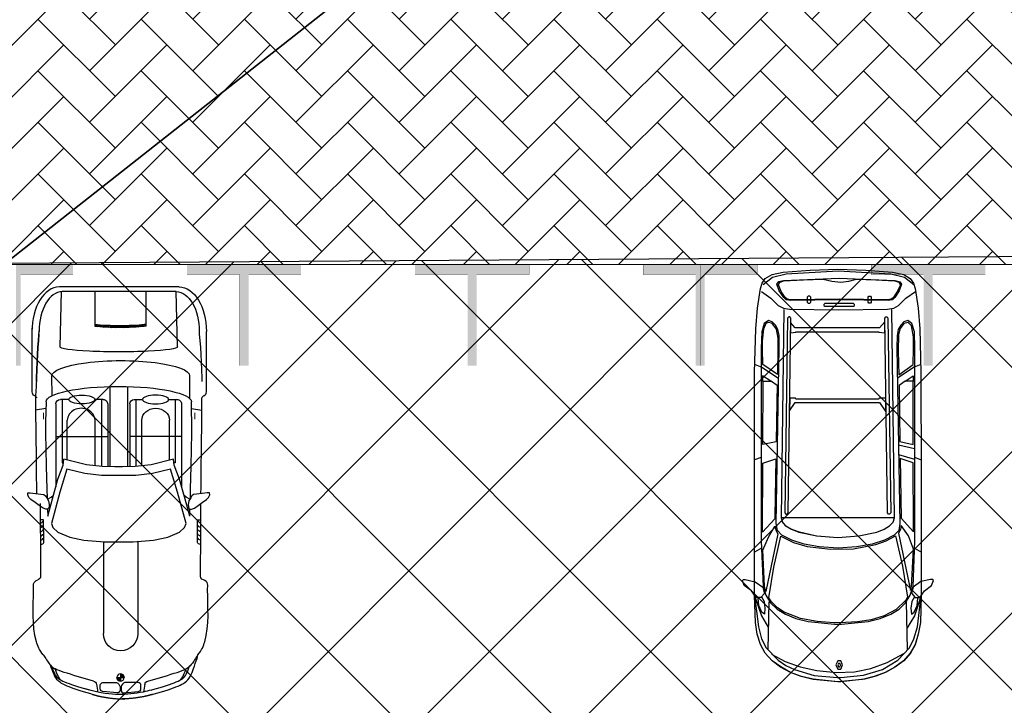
# Model space of a CAD drawing. Header units: millimetres. Extents: x 747415 to 1601423, y -236173 to 551995.
# Tile 170 of 256: x 952980 to 963774, y 109012 to 116525. Entities that reach past the tile are written whole.
import ezdxf

# ---------------------------------------------------------------- set-up
doc = ezdxf.new("R2010")
doc.units = ezdxf.units.MM
doc.header["$LTSCALE"] = 100
doc.header["$MEASUREMENT"] = 0
doc.linetypes.add('BORDERX2', pattern=[88.9, 25.4, -12.7, 25.4, -12.7, 0, -12.7])
doc.linetypes.add('DASHED2', pattern=[9.525, 6.35, -3.175])
doc.layers.get('0').update_dxf_attribs({"linetype": 'CONTINUOUS', "lineweight": 0})
for name, color, linetype in [('T--A9041_VERHARDING_Parkeren', 9, 'CONTINUOUS'), ('T--L9000_PERCELEN', 4, 'BORDERX2'), ('T--L9041_VERHARDING_Wegen', 7, 'CONTINUOUS'), ('T--L9082_INRICHTING_SPECIFIEK_Auto', 8, 'CONTINUOUS')]:
    doc.layers.add(name, color=color, linetype=linetype)
for name, color, linetype, lineweight in [('T--A9041_VERHARDING_Wegen', 21, 'CONTINUOUS', 0), ('T--A9042_BEPLANTING', 90, 'CONTINUOUS', 0), ('T--L9067_BEHEERVOORZIENING_Belijning', 7, 'DASHED2', 0)]:
    doc.layers.add(name, color=color, linetype=linetype, lineweight=lineweight)
doc.layers.add('T--A9072_BELIJNING', color=7, linetype='CONTINUOUS', lineweight=0, true_color=0xffffff)

# ---------------------------------------------------------------- blocks, each defined once
blk = doc.blocks.new('FMEBLOCK14')
at = {"layer": 'T--L9000_PERCELEN', "flags": 128}
blk.add_lwpolyline([(-225.21163, -16.211487), (-267.70367, 7.136513), (-293.72449, 21.688388), (-292.13565, 29.380488), (-285.57766, 59.419588), (-283.65969, 69.020413), (-255.96056, 63.226638), (-230.6095, 57.732513), (-199.02659, 51.034588), (-163.01457, 43.309663), (-131.60761, 36.711513), (-118.74463, 33.902538), (-87.98765, 27.404488), (-61.78559, 21.836588), (-22.32058, 13.407388), (22.67731, 3.714588), (53.78435, 0.979388), (75.95842, -1.027487), (105.64245, -0.679412), (144.22541, -0.287462), (165.78239, -0.069387), (173.19046, 1.584538), (173.94831, 0.621563), (179.51753, -2.131512), (200.49836, -6.067587), (226.70042, -10.760587), (270.89032, -18.926537), (277.09135, -23.087512), (280.6414, -27.299512), (293.72449, -43.052587), (292.93743, -43.487437), (290.59741, -40.205587), (288.28752, -38.226337), (286.8744, -37.162612), (284.90353, -36.556487), (283.28134, -36.418362), (280.69453, -36.678362), (265.80134, -41.493562), (262.30051, -42.649587), (241.79532, -48.631537), (215.77841, -54.765587), (191.15438, -59.754337), (168.97042, -69.020412), (136.00245, -66.667412), (124.28832, -65.046637), (119.85645, -64.433362), (114.68536, -63.717387), (89.34649, -63.796362), (64.07248, -62.654637), (38.45531, -60.162537), (13.07941, -56.728587), (-13.7885, -51.816537), (-181.51669, -15.661587), (-187.37548, -16.648612), (-215.84948, -21.976337), (-223.10552, -6.819637), (-228.38264, -9.095612)], close=True, dxfattribs=at)
blk = doc.blocks.new('FMEBLOCK18')
at = {"layer": 'T--L9000_PERCELEN', "flags": 128}
blk.add_lwpolyline([(-100.08243, -15.21845), (-93.90854, -13.84045), (-85.78747, -12.0965), (-46.67758, -3.2565), (-16.7555, 6.358625), (4.22464, 14.320475), (14.32256, 18.67255), (27.24051, 24.595675), (46.0046, 33.9794), (62.78655, 43.47265), (63.78751, 44.1025), (100.08243, 0.943475), (97.4165, -0.71435), (90.7465, -4.485325), (80.48252, -10.258625), (68.79346, -16.567525), (51.09956, -25.844325), (33.78355, -33.17535), (7.36851, -44.1025), (3.81846, -39.8905), (-2.38257, -35.729525), (-46.57247, -27.563575), (-72.77453, -22.870575), (-93.75536, -18.9345), (-99.32458, -16.181425)], close=True, dxfattribs=at)
blk = doc.blocks.new('*X133')
at = {"color": 0}
for p, q in [((61398, 31771), (61404, 31776)), ((61387, 31654), (61408, 31674)), ((61389, 31672), (61409, 31693)), ((61390, 31691), (61411, 31712)), ((61391, 31711), (61412, 31732)), ((61393, 31730), (61415, 31752)), ((61395, 31750), (61418, 31772)), ((61384, 31562), (61404, 31581)), ((61384, 31544), (61403, 31563)), ((61385, 31598), (61405, 31618)), ((61385, 31580), (61404, 31600)), ((61386, 31617), (61406, 31636)), ((61387, 31635), (61407, 31655)), ((61383, 31526), (61403, 31545)), ((61383, 31508), (61402, 31527)), ((61383, 31490), (61402, 31509)), ((61383, 31473), (61402, 31492)), ((61383, 31455), (61402, 31474)), ((61383, 31437), (61402, 31456)), ((61384, 31420), (61402, 31439)), ((61384, 31403), (61403, 31421)), ((61384, 31385), (61403, 31404)), ((61385, 31368), (61403, 31387)), ((61385, 31351), (61404, 31369)), ((61386, 31334), (61404, 31352)), ((61387, 31317), (61405, 31335)), ((61388, 31300), (61406, 31319)), ((61389, 31284), (61407, 31302)), ((61390, 31267), (61408, 31285)), ((61391, 31251), (61409, 31269)), ((61393, 31235), (61410, 31252)), ((61395, 31219), (61412, 31236)), ((61402, 31209), (61413, 31220))]:
    blk.add_line(p, q, dxfattribs=at)
blk = doc.blocks.new('*X134')
at = {"color": 0}
for p, q in [((58020.1, 31490.3), (58022.3, 31492.6)), ((58023.2, 31478), (58037.7, 31492.6)), ((58029.3, 31468.8), (58053.1, 31492.6)), ((58037.9, 31462), (58055.1, 31479.2)), ((58049.3, 31458), (58055.1, 31463.8)), ((58055.1, 31525.3), (58057.3, 31527.5)), ((58055.1, 31509.9), (58069.6, 31524.4)), ((58055.1, 31494.5), (58078.8, 31518.3)), ((58068.5, 31492.6), (58085.6, 31509.7)), ((58083.8, 31492.6), (58089.6, 31498.3))]:
    blk.add_line(p, q, dxfattribs=at)
blk = doc.blocks.new('auto108')
for p, q in [((3471, 2084), (4114, 2084)), ((1429, 2018), (1446, 2019)), ((1452, 2019), (1494, 2019)), ((1494, 2019), (1850, 2021)), ((1804, 1986), (1884, 1987)), ((1850, 2021), (1954, 2022)), ((1884, 1987), (1988, 1988)), ((1954, 2022), (2062, 2023)), ((1988, 1988), (2052, 1988)), ((2052, 1988), (2052, 2023)), ((2062, 2023), (2173, 2023)), ((2173, 2023), (2230, 2024)), ((2338, 2024), (2408, 2025)), ((2408, 2025), (2532, 2026)), ((2532, 2026), (2659, 2027)), ((2659, 2027), (2791, 2029)), ((2791, 2029), (2924, 2030)), ((2924, 2030), (3058, 2032)), ((3058, 2032), (3189, 2034)), ((3189, 2034), (3316, 2035)), ((3316, 2035), (3389, 2035)), ((3567, 2037), (3607, 2036)), ((3607, 2036), (3696, 2034)), ((3696, 2034), (3781, 2030)), ((3781, 2030), (3862, 2025)), ((3862, 2025), (3941, 2021)), ((3941, 2021), (4015, 2015)), ((4015, 2015), (4085, 2009)), ((4085, 2009), (4114, 2007)), ((321, 1832), (332, 1843)), ((332, 1843), (345, 1854)), ((345, 1854), (361, 1863)), ((361, 1863), (378, 1872)), ((378, 1872), (396, 1881)), ((396, 1881), (417, 1889)), ((400, 1818), (409, 1841)), ((409, 1841), (417, 1862)), ((417, 1889), (447, 1900)), ((2287, 1908), (2393, 1911)), ((2393, 1911), (2636, 1918)), ((2636, 1918), (2833, 1922)), ((2833, 1922), (2993, 1924)), ((2993, 1924), (3125, 1924)), ((3125, 1924), (3240, 1922)), ((3240, 1922), (3345, 1919)), ((3628, 1900), (3383, 1898)), ((257, 1707), (267, 1732)), ((267, 1732), (276, 1754)), ((276, 1754), (284, 1774)), ((284, 1774), (293, 1792)), ((293, 1792), (301, 1807)), ((301, 1807), (310, 1820)), ((310, 1820), (321, 1832)), ((359, 1694), (370, 1729)), ((370, 1729), (380, 1762)), ((380, 1762), (390, 1791)), ((390, 1791), (400, 1818)), ((3321, 1811), (2412, 1811)), ((3370, 1742), (2675, 1742)), ((2675, 1742), (2675, 1729)), ((2965, 1811), (2965, 1243)), ((3370, 1670), (3370, 1762)), ((4554, 1752), (4554, 504)), ((4603, 1784), (4603, 472)), ((226, 1614), (237, 1647)), ((237, 1647), (247, 1678)), ((247, 1678), (257, 1707)), ((284, 1442), (347, 1656)), ((347, 1656), (359, 1694)), ((2705, 1679), (3142, 1679)), ((191, 1498), (203, 1538)), ((203, 1538), (214, 1577)), ((214, 1577), (226, 1614)), ((186, 1479), (191, 1498)), ((4175, 1423), (4194, 1423)), ((4194, 1423), (4554, 1423)), ((1814, 1332), (805, 1332)), ((3370, 1312), (2638, 1312)), ((2645, 1375), (3142, 1375)), ((3370, 1293), (3370, 1384)), ((3512, 1219), (2635, 1219)), ((3321, 1243), (2636, 1243)), ((324, 1143), (284, 1143)), ((324, 1143), (324, 1183)), ((364, 1143), (324, 1143)), ((324, 1104), (324, 1143)), ((3512, 1026), (2635, 1026)), ((3321, 1002), (2636, 1002)), ((2965, 434), (2965, 1002)), ((1810, 955), (805, 955)), ((3370, 933), (2638, 933)), ((3370, 952), (3370, 861)), ((4171, 864), (4190, 864)), ((4190, 864), (4554, 864)), ((139, 837), (144, 818)), ((144, 818), (156, 778)), ((156, 778), (167, 738)), ((191, 786), (187, 802)), ((203, 746), (191, 786)), ((284, 845), (347, 631)), ((2645, 863), (3142, 863)), ((167, 738), (179, 701)), ((179, 701), (190, 667)), ((190, 667), (201, 635)), ((214, 707), (203, 746)), ((226, 671), (214, 707)), ((237, 637), (226, 671)), ((201, 635), (211, 606)), ((211, 606), (221, 580)), ((221, 580), (230, 556)), ((230, 556), (239, 535)), ((247, 606), (237, 637)), ((257, 578), (247, 606)), ((267, 553), (257, 578)), ((276, 530), (267, 553)), ((347, 631), (359, 593)), ((359, 593), (370, 557)), ((370, 557), (380, 525)), ((2705, 559), (3142, 559)), ((3370, 575), (3370, 483)), ((239, 535), (249, 515)), ((249, 515), (259, 497)), ((259, 497), (271, 480)), ((271, 480), (285, 463)), ((284, 510), (276, 530)), ((293, 493), (284, 510)), ((285, 463), (300, 449)), ((301, 477), (293, 493)), ((300, 449), (317, 436)), ((310, 464), (301, 477)), ((321, 452), (310, 464)), ((317, 436), (336, 424)), ((332, 441), (321, 452)), ((345, 431), (332, 441)), ((380, 525), (390, 495)), ((380, 525), (390, 495)), ((390, 495), (400, 469)), ((390, 495), (400, 469)), ((400, 469), (409, 445)), ((400, 469), (409, 445)), ((409, 445), (417, 425)), ((409, 445), (417, 425)), ((3321, 434), (2412, 434)), ((2675, 503), (2675, 516)), ((3370, 503), (2675, 503)), ((336, 424), (356, 414)), ((361, 421), (345, 431)), ((356, 414), (377, 404)), ((361, 424), (378, 415)), ((378, 412), (361, 421)), ((377, 404), (399, 395)), ((378, 415), (396, 406)), ((396, 404), (378, 412)), ((396, 406), (417, 397)), ((396, 404), (416, 395)), ((417, 395), (396, 404)), ((399, 395), (423, 386)), ((417, 425), (424, 408)), ((417, 397), (447, 387)), ((440, 387), (417, 395)), ((423, 386), (449, 377)), ((424, 408), (430, 395)), ((429, 393), (431, 390)), ((430, 395), (432, 392)), ((464, 379), (440, 387)), ((449, 377), (460, 374)), ((2393, 334), (2287, 337)), ((2636, 327), (2393, 334)), ((2833, 323), (2636, 327)), ((3345, 326), (3240, 323)), ((3628, 386), (3410, 388)), ((1494, 265), (1423, 266)), ((1850, 264), (1494, 265)), ((1804, 301), (1884, 300)), ((1954, 263), (1850, 264)), ((1884, 300), (1988, 299)), ((2062, 262), (1954, 263)), ((1988, 299), (2052, 298)), ((2052, 298), (2052, 264)), ((2173, 261), (2062, 262)), ((2230, 261), (2173, 261)), ((2408, 220), (2338, 221)), ((2532, 219), (2408, 220)), ((2659, 218), (2532, 219)), ((2791, 216), (2659, 218)), ((2924, 215), (2791, 216)), ((2993, 321), (2833, 323)), ((3125, 321), (2993, 321)), ((3240, 323), (3125, 321)), ((3514, 218), (3411, 211)), ((3607, 221), (3514, 218)), ((3567, 220), (3607, 221)), ((3696, 224), (3607, 221)), ((3607, 221), (3696, 224)), ((3781, 227), (3696, 224)), ((3696, 224), (3781, 227)), ((3862, 232), (3781, 227)), ((3781, 227), (3862, 232)), ((3862, 232), (3941, 237)), ((3941, 236), (3862, 232)), ((4015, 242), (3941, 236)), ((3941, 237), (4015, 242)), ((4015, 242), (4121, 251)), ((4085, 248), (4015, 242)), ((3058, 213), (2924, 215)), ((3189, 211), (3058, 213)), ((3316, 210), (3189, 211)), ((3343, 210), (3316, 210)), ((3411, 211), (3343, 210)), ((3471, 173), (4150, 173))]:
    blk.add_line(p, q)
for points in [[(2175, 1892), (2168, 1904), (2169, 1921), (2181, 1952), (2209, 1995), (2240, 2038), (2273, 2084), (2298, 2108), (2326, 2120), (2346, 2118), (2348, 2092), (2339, 2036), (2331, 1976), (2329, 1943), (2316, 1925), (2294, 1912), (2261, 1893), (2221, 1885), (2195, 1886)], [(1810, 1123), (1810, 1280), (1830, 1504), (1862, 1660), (1915, 1788), (1968, 1843), (2011, 1861), (2355, 1768), (2606, 1690), (2559, 1494), (2538, 1311), (2536, 1165), (2536, 1123), (2536, 1080), (2538, 934), (2559, 751), (2606, 555), (2355, 477), (2011, 384), (1968, 402), (1915, 457), (1862, 585), (1830, 741), (1810, 965)], [(2175, 353), (2168, 341), (2169, 324), (2181, 293), (2209, 250), (2240, 207), (2273, 161), (2298, 137), (2326, 125), (2346, 127), (2348, 153), (2339, 209), (2331, 269), (2329, 302), (2316, 320), (2294, 333), (2261, 352), (2221, 360), (2195, 359)]]:
    blk.add_lwpolyline(points, close=True)
for points in [[(3412, 2055, -0.003452), (3412, 2055)], [(3412, 202, 0.003452), (3412, 202)]]:
    blk.add_lwpolyline(points, format="xyb")
for points in [[(139, 1492), (144, 1512), (156, 1552), (167, 1592), (179, 1629), (190, 1663), (201, 1695), (211, 1723), (221, 1750), (230, 1773), (239, 1795), (249, 1814), (259, 1833), (271, 1850), (285, 1866), (300, 1881), (317, 1894), (336, 1906), (356, 1916), (377, 1926), (399, 1935), (423, 1944), (449, 1953), (476, 1961), (505, 1970), (533, 1981), (571, 1990)], [(3272, 1921), (3255, 2034)], [(296, 1798), (303, 1804), (316, 1814), (331, 1824), (348, 1833), (367, 1841), (388, 1850), (410, 1858), (416, 1860)], [(2092, 1901), (2168, 1903)], [(2093, 1901), (2185, 1875), (2496, 1788), (2651, 1732), (2716, 1723)], [(2277, 1902), (2299, 1863), (2322, 1836)], [(3946, 1767), (4554, 1752)], [(2716, 1723), (2656, 1477), (2637, 1304), (2634, 1164), (2634, 1123), (2634, 1081), (2637, 941), (2656, 768), (2716, 522)], [(296, 489), (303, 482), (316, 472), (331, 463), (348, 454), (367, 445), (388, 437), (410, 428), (416, 427)], [(2093, 344), (2185, 370), (2496, 457), (2651, 513), (2716, 522)], [(4554, 493), (3946, 478)], [(2168, 342), (2092, 344)], [(2277, 343), (2299, 382), (2322, 409)], [(3272, 324), (3255, 211)]]:
    blk.add_lwpolyline(points)
for points in [[(155, 1179), (171, 1337, -0.414214), (200, 1366), (238, 1366, -0.414214), (268, 1337), (268, 1188, -0.291039), (222, 1150), (184, 1150, -0.414214)], [(155, 1107), (171, 950, 0.414214), (200, 920), (238, 920, 0.414214), (268, 950), (268, 1099, 0.291039), (222, 1137), (184, 1137, 0.414214)]]:
    blk.add_lwpolyline(points, format="xyb", close=True)
blk.add_circle((324, 1143), 39.7)
for centre, radius, start, end in [((1440, 2064), 47.1, 195.2914, 284.3416), ((3321, 1762), 49.3, 360, 90), ((237, 1456), 49.3, 283.7947, 343.5607), ((805, 1143), 189, 90, 270), ((3321, 1293), 49.3, 270, 360), ((324, 1143), 39.7, 180, 270), ((324, 1143), 39.7, 0, 90), ((3321, 952), 49.3, 0, 90), ((237, 831), 49.3, 16.4393, 76.2053), ((3321, 483), 49.3, 270, 0), ((1440, 222), 47.1, 111.0771, 164.7086)]:
    blk.add_arc(centre, radius, start, end)
for centre, major_axis, ratio, start_param, end_param in [((4114, 1784), (489, 0), 0.61456, 0, 1.570796), ((1804, 2020), (0, -34.3), 0.624902, -1.56257, 0), ((1849, 2028), (0, -34.3), 0.624902, -1.340746, 0), ((1896, 2028), (0, -34.3), 0.624902, -1.357157, 0), ((1943, 2029), (0, -34.3), 0.624902, -1.355316, 0), ((1990, 2029), (0, -34.3), 0.624902, -1.354332, 0), ((2038, 2030), (0, -34.3), 0.624902, -1.349543, 0), ((4114, 1752), (439, 0), 0.579085, 0, 1.570796), ((3345, 1123), (0, 797), 0.211204, 3.141593, 6.283185), ((3628, 1144), (1, 756), 0.222398, -3.141593, 0), ((3948, 1123), (0, -645), 0.087484, -3.141593, 0), ((3142, 1527), (0, 152), 0.864333, 3.141593, 6.283185), ((4187, 1133), (0, -323), 0.087484, -2.68647, -0.584659), ((4206, 1133), (0, -323), 0.087484, -2.68647, -0.584659)]:
    blk.add_ellipse(centre, major_axis=major_axis, ratio=ratio, start_param=start_param, end_param=end_param)
blk.add_ellipse((3370, 1527), major_axis=(0, 143), ratio=0.338725)
at = {"extrusion": (0, 0, -1)}
for centre, major_axis, ratio, start_param, end_param in [((3142, 711), (0, -152), 0.864333, -3.141593, 0), ((4114, 504), (439, 0), 0.579085, 0, 1.570796), ((4114, 472), (489, 0), 0.61456, 0, 1.570796), ((1804, 266), (0, 34.3), 0.624902, -1.56257, 0), ((1849, 258), (0, 34.3), 0.624902, -1.340746, 0), ((1896, 258), (0, 34.3), 0.624902, -1.357157, 0), ((1943, 258), (0, 34.3), 0.624902, -1.355316, 0), ((1990, 257), (0, 34.3), 0.624902, -1.354332, 0), ((2038, 257), (0, 34.3), 0.624902, -1.349543, 0)]:
    blk.add_ellipse(centre, major_axis=major_axis, ratio=ratio, start_param=start_param, end_param=end_param, dxfattribs=at)
blk.add_ellipse((3370, 718), major_axis=(0, -143), ratio=0.338725, dxfattribs=at)
for points, knots in [([(571, 1990), (626, 2035), (853, 2125), (1099, 2097), (1285, 2097)], [72.513385, 72.513385, 72.513385, 72.513385, 210.766252, 779.411217, 779.411217, 779.411217, 779.411217]), ([(1285, 2097), (1307, 2097), (1358, 2107), (1385, 2075), (1395, 2052)], [0, 0, 0, 0, 64.592582, 138.656509, 138.656509, 138.656509, 138.656509]), ([(164, 1390), (146, 1302), (129, 1121), (146, 941), (201, 754)], [93.721229, 93.721229, 93.721229, 93.721229, 365.303664, 640.430937, 640.430937, 640.430937, 640.430937]), ([(571, 296), (626, 251), (853, 161), (1099, 189), (1285, 189)], [72.513385, 72.513385, 72.513385, 72.513385, 210.766252, 779.411217, 779.411217, 779.411217, 779.411217]), ([(1285, 189), (1307, 189), (1358, 179), (1385, 212), (1395, 235)], [0, 0, 0, 0, 64.592582, 138.656509, 138.656509, 138.656509, 138.656509])]:
    blk.add_open_spline(points, degree=3, knots=knots)
for points, start_tangent, end_tangent in [([(3412, 2055), (3401, 2042), (3387, 2035)], (-0.157438, -0.987529), (-0.999933, -0.011552)), ([(3412, 2055), (3430, 2076), (3477, 2085)], (0.361709, 0.932291), (1, 0)), ([(571, 1990), (504, 1946), (440, 1893), (417, 1862), (411, 1850)], (0.873356, 0.487083, -0.000015), (-0.33173, -0.943374)), ([(571, 296), (504, 341), (440, 394), (417, 425), (411, 437)], (0.873356, -0.487083, -0.000015), (-0.33173, 0.943374)), ([(3412, 202), (3401, 215), (3387, 222)], (-0.157438, 0.987529), (-0.999933, 0.011552)), ([(3412, 202), (3430, 181), (3477, 173)], (0.361709, -0.932291), (1, 0))]:
    blk.add_spline(points, degree=3, dxfattribs=dict(start_tangent=start_tangent, end_tangent=end_tangent))
for points, weights in [([(139, 1493), (125, 1447), (115, 1400)], [1, 0.99968296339, 1]), ([(115, 1400), (90, 1278), (88, 1143)], [1, 0.996922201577, 0.999560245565]), ([(115, 930), (90, 1052), (88, 1186)], [1, 0.996922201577, 0.999560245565]), ([(139, 837), (125, 882), (115, 930)], [1, 0.99968296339, 1])]:
    blk.add_rational_spline(points, weights, degree=2)
for points in [[(186, 1479), (177, 1450), (170, 1420), (164, 1390)], [(249, 1408), (223, 1401), (194, 1398), (165, 1396)], [(249, 879), (223, 885), (194, 889), (165, 891)]]:
    blk.add_open_spline(points, degree=3)
for points in [[(3151, 1962), (3151, 1950), (3227, 1962), (3227, 1950)], [(3151, 294), (3151, 305), (3227, 294), (3227, 305)]]:
    blk.add_solid(points)
for name, p, xscale, yscale, zscale in [('*X133', (-56312, -29881), 0.9851387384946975, 0.9851387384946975, 0.9851387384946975), ('*X134', (-65414, -34517), 1.132343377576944, 1.132343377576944, 1.132343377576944)]:
    blk.add_blockref(name, p, dxfattribs=dict(xscale=xscale, yscale=yscale, zscale=zscale))
blk = doc.blocks.new('auto111')
at = {"linetype": 'Continuous'}
for points in [[(3685, 1817), (3756, 1799), (3801, 1840), (3799, 1888), (3728, 1941), (3669, 2020), (3616, 2040), (3601, 2033), (3601, 2010), (3629, 1901), (3685, 1817)], [(4315, 1842), (4203, 1878), (4073, 1898), (3776, 1908), (2462, 1908), (1334, 1906), (854, 1893), (628, 1875), (414, 1842), (356, 1824), (305, 1789), (262, 1715), (234, 1593), (211, 1299), (203, 994), (211, 689), (234, 396), (262, 272), (305, 201), (356, 163), (412, 147), (628, 114), (854, 94), (1334, 84), (2462, 79), (3776, 79), (4073, 89), (4200, 112), (4315, 147), (4411, 201), (4495, 274), (4564, 369), (4622, 475), (4665, 595), (4698, 724), (4724, 994), (4698, 1265), (4665, 1395), (4620, 1514), (4564, 1621), (4493, 1713), (4411, 1789), (4315, 1842)], [(1248, 1901), (1276, 1827), (1395, 1644)], [(2264, 1835), (2290, 1908)], [(3260, 1832), (3303, 1906)], [(4678, 963), (4650, 714), (4587, 506), (4487, 338), (4350, 208), (4254, 160), (4122, 122), (3776, 79), (4073, 89), (4203, 112), (4317, 147), (4411, 198), (4493, 272), (4561, 361), (4617, 463), (4663, 577), (4696, 701), (4724, 963), (4724, 963), (4724, 966), (4724, 973), (4724, 976), (4724, 996), (4696, 1265), (4665, 1393), (4620, 1512), (4561, 1619), (4493, 1713), (4411, 1789), (4315, 1842), (4203, 1878), (4073, 1898), (3776, 1908), (4122, 1865), (4254, 1830), (4350, 1779), (4487, 1647), (4543, 1563), (4589, 1469), (4653, 1253), (4676, 999), (4676, 963), (4678, 963)], [(3779, 1906), (4000, 1832), (4132, 1753)], [(3794, 1832), (3845, 1802), (3918, 1794), (3982, 1799), (3959, 1827), (3888, 1860), (3806, 1868)], [(369, 1814), (290, 1710), (252, 1560), (221, 989), (252, 414), (290, 264), (369, 160)], [(445, 1832), (518, 1728), (600, 1647), (630, 1591), (640, 1525), (648, 986), (640, 450), (630, 381), (600, 328), (518, 247), (445, 142)], [(2988, 1669), (1062, 1636), (928, 1639), (864, 1652), (816, 1677), (778, 1713), (765, 1756), (798, 1802), (887, 1827), (1072, 1835), (2523, 1835), (3179, 1835), (3679, 1814), (3773, 1784), (3857, 1733), (3928, 1659), (3984, 1568), (4030, 1456), (4063, 1321), (4094, 994), (4094, 991), (4094, 991), (4063, 661), (4030, 529), (3984, 414), (3926, 323), (3857, 252), (3773, 201), (3679, 168), (3179, 150), (2523, 150), (1072, 150), (887, 155), (798, 183), (765, 226), (778, 269), (816, 305), (864, 333), (928, 343), (1062, 348), (2988, 313), (3065, 325), (3118, 376), (3171, 483), (3214, 618), (3245, 788), (3258, 991), (3260, 991), (3258, 991), (3245, 1197), (3214, 1365), (3171, 1499), (3118, 1609), (3065, 1657), (2988, 1669)], [(1357, 1657), (1245, 1817), (1072, 1819), (989, 1819), (854, 1807), (793, 1779), (783, 1753), (790, 1723), (859, 1669), (958, 1652), (1062, 1652), (1357, 1657)], [(1428, 1730), (1372, 1819), (1431, 1819)], [(2094, 1669), (2124, 1817), (1428, 1814), (1428, 1723), (1474, 1659), (1652, 1662), (2094, 1669)], [(2937, 1685), (3085, 1819), (2328, 1817), (2279, 1675), (2912, 1685), (2937, 1685)], [(3103, 1652), (3733, 1784), (3677, 1799), (3280, 1817), (3138, 1756), (3019, 1685), (3062, 1675), (3103, 1652)], [(3804, 1751), (3466, 1697), (3128, 1619), (3197, 1479), (3240, 1329), (3270, 1075), (3265, 823), (3220, 579), (3179, 465), (3123, 361), (3456, 285), (3796, 229), (3829, 249), (3931, 356), (4000, 485), (4043, 630), (4066, 778), (4078, 976), (4078, 996), (4078, 1039), (4063, 1220), (4030, 1405), (3961, 1581), (3911, 1654), (3847, 1720), (3804, 1751)], [(4371, 1758), (3847, 1746)], [(325, 1588), (300, 978), (325, 369), (341, 315), (366, 295), (440, 320), (513, 369), (536, 394), (544, 442), (539, 978), (544, 1514), (536, 1560), (513, 1586), (440, 1636), (366, 1662), (338, 1642), (325, 1588)], [(343, 325), (369, 310), (391, 315), (455, 346), (516, 389), (531, 409), (536, 445), (531, 978), (536, 1512), (529, 1550), (511, 1573), (445, 1616), (374, 1644), (348, 1634), (330, 1588), (318, 1372), (310, 1156), (335, 1060), (343, 961), (333, 872), (310, 790), (318, 579), (330, 369), (343, 325)], [(4421, 1723), (4500, 1573), (4561, 1408), (4599, 1225), (4620, 1011), (4615, 813), (4579, 633), (4513, 452), (4414, 269)], [(643, 1586), (2927, 1616), (2973, 1601), (3016, 1563), (3052, 1502), (3082, 1423), (3125, 1225), (3141, 994), (3125, 765), (3082, 567), (3052, 488), (3016, 427), (2973, 389), (2927, 374), (643, 404)], [(739, 1545), (2871, 1575), (2887, 1563), (2887, 1550), (2871, 1540), (739, 1509), (724, 1522), (724, 1532), (739, 1545)], [(785, 1512), (900, 1512), (892, 1456), (887, 1454), (887, 544), (892, 544), (900, 478), (780, 480), (844, 539), (846, 541), (846, 1459), (844, 1461), (785, 1512)], [(1614, 1522), (1753, 1525), (1664, 1461), (1664, 536), (1764, 468), (1616, 468), (1616, 541), (1626, 544), (1626, 1454), (1616, 1459), (1614, 1522)], [(2925, 374), (2927, 1616), (2970, 1606), (3011, 1570), (3047, 1509), (3077, 1428), (3123, 1227), (3141, 994), (3125, 765), (3082, 567), (3052, 488), (3016, 427), (2973, 386), (2925, 374)], [(574, 1319), (574, 1301), (564, 1291), (508, 1291), (498, 1301), (498, 1319), (508, 1329), (564, 1329), (574, 1319)], [(607, 1136), (607, 821), (600, 811), (590, 811), (579, 821), (579, 1136), (590, 1146), (600, 1146), (607, 1136)], [(4495, 963), (4495, 978), (4495, 994), (4538, 1016), (4584, 994), (4584, 978), (4584, 963), (4538, 943), (4495, 963)], [(4521, 973), (4521, 978), (4521, 986), (4538, 996), (4559, 986), (4559, 978), (4559, 973), (4538, 963), (4521, 973)], [(574, 635), (574, 656), (564, 663), (508, 663), (498, 656), (498, 635), (508, 628), (564, 628), (574, 635)], [(739, 445), (2871, 414), (2887, 427), (2887, 440), (2871, 450), (739, 480), (724, 468), (724, 455), (739, 445)], [(1359, 325), (1248, 168), (1072, 165), (945, 165), (821, 188), (785, 224), (798, 269), (851, 310), (917, 328), (1095, 333), (1359, 325)], [(1248, 84), (1276, 158), (1395, 341)], [(2127, 330), (2168, 153)], [(2231, 330), (2282, 153)], [(3095, 328), (3723, 196), (3679, 186), (3270, 165), (3125, 221), (3009, 300), (3054, 308), (3095, 328)], [(1428, 257), (1370, 168), (1431, 168)], [(2091, 313), (2122, 168), (1428, 168), (1428, 257), (1476, 323), (2091, 313)], [(2932, 300), (3080, 163), (3026, 163), (2325, 168), (2277, 310), (2932, 300)], [(3779, 79), (4000, 153), (4132, 234)], [(4371, 229), (3847, 241)], [(2262, 153), (2290, 79)], [(3260, 153), (3303, 76)], [(3685, 168), (3753, 188), (3801, 145), (3799, 97), (3728, 43), (3667, -33), (3613, -56), (3601, -46), (3601, -23), (3626, 84), (3685, 168)], [(3794, 153), (3845, 183), (3918, 193), (3982, 186), (3959, 158), (3888, 125), (3806, 119)]]:
    blk.add_lwpolyline(points, dxfattribs=at)
blk = doc.blocks.new('9041_parkeerplaats_2500x5000_hoeklijn')
at = {"layer": 'T--A9072_BELIJNING', "linetype": 'Continuous'}
h = blk.add_hatch(color=256, dxfattribs=at)
h.paths.add_polyline_path([(-1200, -1390), (-1250, -1390), (-1250, -2500), (-625, -2500), (-625, -2390), (-1200, -2390)])
h.paths.add_polyline_path([(1250, -1390), (1200, -1390), (1200, -2390), (625, -2390), (625, -2500), (1250, -2500)])
at = {"layer": 'T--L9067_BEHEERVOORZIENING_Belijning', "const_width": 1}
for points in [[(-1200, -1390), (-1250, -1390), (-1250, -2500), (-625, -2500), (-625, -2390), (-1200, -2390)], [(1250, -1390), (1200, -1390), (1200, -2390), (625, -2390), (625, -2500), (1250, -2500)]]:
    blk.add_lwpolyline(points, close=True, dxfattribs=at)
blk = doc.blocks.new('*U229')
at = {"layer": 'T--L9067_BEHEERVOORZIENING_Belijning'}
blk.add_blockref('9041_parkeerplaats_2500x5000_hoeklijn', (0, 1945, 0), dxfattribs=at)
blk = doc.blocks.new('*U230')
at = {"layer": 'T--L9067_BEHEERVOORZIENING_Belijning', "color": 0, "linetype": 'ByBlock', "lineweight": -2, "transparency": 16777216}
for p in [(7500, 0), (10000, 0), (12500, 0), (15000, 0), (17500, 0)]:
    blk.add_blockref('*U229', p, dxfattribs=at)

msp = doc.modelspace()

# ---------------------------------------------------------------- hatches: boundary and pattern name
at = {"layer": 'T--A9041_VERHARDING_Parkeren', "linetype": 'Continuous'}
h = msp.add_hatch(dxfattribs=at)
h.set_pattern_fill('ANSI37', color=256, scale=10000, style=0)
edge = h.paths.add_edge_path()
edge.add_line((973566.039, 113992.844), (951116.039, 113842.844))
edge.add_arc((961036.559, 101092.056), 16155.473, 127.8840566, 171.8062578)
edge.add_line((945046.004, 103394.548), (973566.039, 103992.844))
edge.add_line((973566.039, 103992.844), (973566.039, 113992.844))
h = msp.add_hatch(dxfattribs=at)
h.set_pattern_fill('ANSI37', color=256, scale=10000, style=0)
edge = h.paths.add_edge_path()
edge.add_line((973166.039, 98245.106), (941765.986, 98242.862))
edge.add_arc((31399874.937, -19573526.261), 36258445.93, 147.143073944, 147.1640649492)
edge.add_line((934561.039, 87082.844), (957811.039, 87082.844))
edge.add_line((957811.039, 87082.844), (957811.039, 93282.844))
edge.add_line((957811.039, 93282.844), (973166.039, 93282.844))
edge.add_line((973166.039, 93282.844), (973166.039, 98245.106))
at = {"layer": 'T--A9041_VERHARDING_Wegen', "linetype": 'Continuous'}
h = msp.add_hatch(dxfattribs=at)
h.set_pattern_fill('AR-HBONE', color=256, scale=100, style=0)
edge = h.paths.add_edge_path()
edge.add_line((973166.039, 118942.844), (957772.084, 118942.844))
edge.add_line((957772.084, 118942.844), (946755.636, 118942.844))
edge.add_line((946755.636, 118942.844), (946130.884, 117875.892))
edge.add_arc((2764229.011, -964814.163), 2116057.314, 149.225907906, 149.352922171)
edge.add_line((943735.228, 113842.844), (973166.039, 113842.906))
edge.add_line((973166.039, 113842.906), (973166.039, 118942.844))
at = {"layer": 'T--A9042_BEPLANTING'}
h = msp.add_hatch(dxfattribs=at)
h.set_pattern_fill('GRASS', color=256, scale=1500, style=0)
edge = h.paths.add_edge_path()
edge.add_line((1194589.183, 247525.193), (1194593.64, 247264.881))
edge.add_line((1194593.64, 247264.881), (1189597.042, 247120.843))
edge.add_line((1189597.042, 247120.843), (1179615.176, 246734.424))
edge.add_line((1179615.176, 246734.424), (1169673.169, 246260.926))
edge.add_line((1169673.169, 246260.926), (1159743.156, 245284.429))
edge.add_line((1159743.156, 245284.429), (1149794.302, 244232.037))
edge.add_line((1149794.302, 244232.037), (1139904.319, 243419.621))
edge.add_line((1139904.319, 243419.621), (1138613.747, 243325.021))
edge.add_line((1138613.747, 243325.021), (1135690.007, 243117.197))
edge.add_line((1135690.007, 243117.197), (1132771.926, 242932.503))
edge.add_line((1132771.926, 242932.503), (1129859.398, 242758.599))
edge.add_line((1129859.398, 242758.599), (1126616.556, 242566.575))
edge.add_line((1126616.556, 242566.575), (1123385.964, 242364.695))
edge.add_line((1123385.964, 242364.695), (1120184.728, 242139.833))
edge.add_line((1120184.728, 242139.833), (1117014.113, 241880.011))
edge.add_line((1117014.113, 241880.011), (1113876.289, 241570.228))
edge.add_line((1113876.289, 241570.228), (1110773.76, 241198.319))
edge.add_line((1110773.76, 241198.319), (1107692.214, 240764.72))
edge.add_line((1107692.214, 240764.72), (1104624.361, 240306.925))
edge.add_line((1104624.361, 240306.925), (1101572.465, 239835.828))
edge.add_line((1101572.465, 239835.828), (1100403.086, 239650.924))
edge.add_line((1100403.086, 239650.924), (1097780.987, 239217.99))
edge.add_line((1097780.987, 239217.99), (1095157.329, 238732.83))
edge.add_line((1095157.329, 238732.83), (1092526.922, 238274.052))
edge.add_line((1092526.922, 238274.052), (1089457.602, 237766.051))
edge.add_line((1089457.602, 237766.051), (1086388.73, 237224.846))
edge.add_line((1086388.73, 237224.846), (1083401.545, 236651.668))
edge.add_line((1083401.545, 236651.668), (1080469.385, 236024.459))
edge.add_line((1080469.385, 236024.459), (1077519.444, 235269.823))
edge.add_line((1077519.444, 235269.823), (1074567.867, 234454.498))
edge.add_line((1074567.867, 234454.498), (1071611.505, 233602.32))
edge.add_line((1071611.505, 233602.32), (1068661.406, 232725.291))
edge.add_line((1068661.406, 232725.291), (1065719.424, 231822.381))
edge.add_line((1065719.424, 231822.381), (1062684.54, 230856.109))
edge.add_line((1062684.54, 230856.109), (1059866.196, 229920.836))
edge.add_line((1059866.196, 229920.836), (1056845.381, 228880.035))
edge.add_line((1056845.381, 228880.035), (1054034.15, 227860.451))
edge.add_line((1054034.15, 227860.451), (1051908.682, 227043.859))
edge.add_line((1051908.682, 227043.859), (1051192.354, 226766.278))
edge.add_line((1051192.354, 226766.278), (1050671.69, 226564.519))
edge.add_line((1050671.69, 226564.519), (1049927.631, 226262.62))
edge.add_line((1049927.631, 226262.62), (1049070.32, 225903.54))
edge.add_line((1049070.32, 225903.54), (1048360.834, 225606.376))
edge.add_line((1048360.834, 225606.376), (1045574.185, 224396.868))
edge.add_line((1045574.185, 224396.868), (1042746.023, 223102.062))
edge.add_line((1042746.023, 223102.062), (1039916.204, 221736.561))
edge.add_line((1039916.204, 221736.561), (1037264.038, 220364.549))
edge.add_line((1037264.038, 220364.549), (1036639.036, 220037.907))
edge.add_line((1036639.036, 220037.907), (1035761.731, 219567.084))
edge.add_line((1035761.731, 219567.084), (1034455.173, 218860.02))
edge.add_line((1034455.173, 218860.02), (1031834.519, 217415.207))
edge.add_line((1031834.519, 217415.207), (1029063.532, 215837.52))
edge.add_line((1029063.532, 215837.52), (1026493.513, 214322.916))
edge.add_line((1026493.513, 214322.916), (1023661.374, 212596.81))
edge.add_line((1023661.374, 212596.81), (1021148.701, 211011.913))
edge.add_line((1021148.701, 211011.913), (1018664.489, 209394.723))
edge.add_line((1018664.489, 209394.723), (1016111.63, 207674.051))
edge.add_line((1016111.63, 207674.051), (1013541.964, 205866.676))
edge.add_line((1013541.964, 205866.676), (1011054.819, 204060.939))
edge.add_line((1011054.819, 204060.939), (1008551.61, 202180.933))
edge.add_line((1008551.61, 202180.933), (1006071.977, 200261.271))
edge.add_line((1006071.977, 200261.271), (1003623.026, 198305.877))
edge.add_line((1003623.026, 198305.877), (1001255.469, 196356.541))
edge.add_line((1001255.469, 196356.541), (998895.97, 194358.237))
edge.add_line((998895.97, 194358.237), (996592.894, 192340.973))
edge.add_line((996592.894, 192340.973), (994271.188, 190253.094))
edge.add_line((994271.188, 190253.094), (992089.799, 188232.713))
edge.add_line((992089.799, 188232.713), (989855.126, 186096.735))
edge.add_line((989855.126, 186096.735), (987565.682, 183840.779))
edge.add_line((987565.682, 183840.779), (985556.73, 181812.43))
edge.add_line((985556.73, 181812.43), (983340.235, 179499.914))
edge.add_line((983340.235, 179499.914), (981234.422, 177237.565))
edge.add_line((981234.422, 177237.565), (979162.94, 174943.215))
edge.add_line((979162.94, 174943.215), (977214.691, 172724.59))
edge.add_line((977214.691, 172724.59), (975036.892, 170165.071))
edge.add_line((975036.892, 170165.071), (973160.412, 167901.106))
edge.add_line((973160.412, 167901.106), (971300.145, 165540.186))
edge.add_line((971300.145, 165540.186), (970653.489, 164750.347))
edge.add_line((970653.489, 164750.347), (969323.906, 163031.694))
edge.add_line((969323.906, 163031.694), (967532.389, 160664.585))
edge.add_line((967532.389, 160664.585), (965620.33, 158124.446))
edge.add_line((965620.33, 158124.446), (963729.485, 155559.861))
edge.add_line((963729.485, 155559.861), (962160.024, 153368.205))
edge.add_line((962160.024, 153368.205), (960583.853, 151476.839))
edge.add_line((960583.853, 151476.839), (957868.106, 147829.141))
edge.add_line((957868.106, 147829.141), (955546.579, 144354.957))
edge.add_line((955546.579, 144354.957), (952781.766, 139999.101))
edge.add_line((952781.766, 139999.101), (950228.309, 135925.671))
edge.add_line((950228.309, 135925.671), (947689.507, 131669.07))
edge.add_line((947689.507, 131669.07), (945836.511, 128467.426))
edge.add_line((945836.511, 128467.426), (939785.242, 117718.876))
edge.add_line((939785.242, 117718.876), (930712.869, 102774.401))
edge.add_line((930712.869, 102774.401), (922173.53, 90199.799))
edge.add_arc((831492.457, 157259.067), 112782.989, 306.60619454, 323.5168236, ccw=False)
edge.add_line((898746.269, 66722.183), (906881.323, 58450.839))
edge.add_arc((1039056.702, -43733.649), 167068.849, 138.06483794, 142.29247104, ccw=False)
edge.add_line((914773.924, 67916.66), (924725.806, 83316.857))
edge.add_line((924725.806, 83316.857), (935036.865, 100427.915))
edge.add_line((935036.865, 100427.915), (938271.243, 105214.41))
edge.add_line((938271.243, 105214.41), (944567.151, 115601.153))
edge.add_line((944567.151, 115601.153), (949536.685, 124088.131))
edge.add_line((949536.685, 124088.131), (954824.472, 132626.587))
edge.add_line((954824.472, 132626.587), (959827.89, 140132.671))
edge.add_line((959827.89, 140132.671), (963059.812, 145135.12))
edge.add_line((963059.812, 145135.12), (965500.197, 148828.356))
edge.add_line((965500.197, 148828.356), (966613.361, 150562.786))
edge.add_line((966613.361, 150562.786), (968025.373, 152669.584))
edge.add_line((968025.373, 152669.584), (969925.147, 155201.552))
edge.add_line((969925.147, 155201.552), (971712.101, 157704.465))
edge.add_line((971712.101, 157704.465), (973307.285, 159791.446))
edge.add_line((973307.285, 159791.446), (974380.773, 161326.936))
edge.add_line((974380.773, 161326.936), (975513.5, 162711.848))
edge.add_line((975513.5, 162711.848), (977022.752, 164676.523))
edge.add_line((977022.752, 164676.523), (979125.989, 167160.936))
edge.add_line((979125.989, 167160.936), (980701.644, 168861.659))
edge.add_line((980701.644, 168861.659), (983077.997, 171627.505))
edge.add_line((983077.997, 171627.505), (985074.319, 173856.029))
edge.add_line((985074.319, 173856.029), (986909.132, 175828.505))
edge.add_line((986909.132, 175828.505), (989063.699, 178159.256))
edge.add_line((989063.699, 178159.256), (991154.428, 180245.145))
edge.add_line((991154.428, 180245.145), (993121.205, 182057.606))
edge.add_line((993121.205, 182057.606), (995324.494, 184142.051))
edge.add_line((995324.494, 184142.051), (997280.219, 186006.612))
edge.add_line((997280.219, 186006.612), (999623.744, 188200.448))
edge.add_line((999623.744, 188200.448), (1002349.065, 190608.065))
edge.add_line((1002349.065, 190608.065), (1004754.956, 192653.066))
edge.add_line((1004754.956, 192653.066), (1007294.928, 194741.918))
edge.add_line((1007294.928, 194741.918), (1008978.786, 196161.928))
edge.add_line((1008978.786, 196161.928), (1011076.047, 197755.95))
edge.add_line((1011076.047, 197755.95), (1013065.241, 199247.814))
edge.add_line((1013065.241, 199247.814), (1015821.037, 201346.882))
edge.add_line((1015821.037, 201346.882), (1017686.716, 202722.52))
edge.add_line((1017686.716, 202722.52), (1020957.031, 204817.97))
edge.add_line((1020957.031, 204817.97), (1023228.197, 206313.401))
edge.add_line((1023228.197, 206313.401), (1026470.58, 208376.744))
edge.add_line((1026470.58, 208376.744), (1028603.548, 209658.432))
edge.add_line((1028603.548, 209658.432), (1030968.801, 211111.637))
edge.add_line((1030968.801, 211111.637), (1032974.557, 212278.47))
edge.add_line((1032974.557, 212278.47), (1034989.373, 213415.47))
edge.add_line((1034989.373, 213415.47), (1036654.679, 214452.728))
edge.add_line((1036654.679, 214452.728), (1038246.03, 215241.653))
edge.add_line((1038246.03, 215241.653), (1039948.347, 216202.761))
edge.add_line((1039948.347, 216202.761), (1041825.775, 217172.039))
edge.add_line((1041825.775, 217172.039), (1043014.131, 217759.859))
edge.add_line((1043014.131, 217759.859), (1045164.207, 218821.145))
edge.add_line((1045164.207, 218821.145), (1047341.541, 219812.404))
edge.add_line((1047341.541, 219812.404), (1050071.07, 221013.985))
edge.add_line((1050071.07, 221013.985), (1051244.22, 221490.97))
edge.add_line((1051244.22, 221490.97), (1052347.556, 221956.97))
edge.add_line((1052347.556, 221956.97), (1053649.506, 222430.47))
edge.add_line((1053649.506, 222430.47), (1054533.126, 222784.97))
edge.add_line((1054533.126, 222784.97), (1056086.056, 223306.47))
edge.add_line((1056086.056, 223306.47), (1057869.317, 223968.97))
edge.add_line((1057869.317, 223968.97), (1060574.556, 224929.97))
edge.add_line((1060574.556, 224929.97), (1063483.693, 225922.97))
edge.add_line((1063483.693, 225922.97), (1065608.903, 226631.593))
edge.add_line((1065608.903, 226631.593), (1069173.064, 227676.47))
edge.add_line((1069173.064, 227676.47), (1072281.977, 228625.637))
edge.add_line((1072281.977, 228625.637), (1075375.394, 229611.47))
edge.add_line((1075375.394, 229611.47), (1077123.927, 230119.62))
edge.add_line((1077123.927, 230119.62), (1080375.394, 230986.97))
edge.add_line((1080375.394, 230986.97), (1082892.594, 231747.063))
edge.add_line((1082892.594, 231747.063), (1087287.423, 232727.295))
edge.add_line((1087287.423, 232727.295), (1089726.851, 233304.236))
edge.add_line((1089726.851, 233304.236), (1092683.446, 233905.227))
edge.add_line((1092683.446, 233905.227), (1095564.394, 234529.046))
edge.add_line((1095564.394, 234529.046), (1098820.303, 235134.124))
edge.add_line((1098820.303, 235134.124), (1101429.17, 235680.801))
edge.add_line((1101429.17, 235680.801), (1102775.394, 235932.97))
edge.add_line((1102775.394, 235932.97), (1105482.445, 236248.973))
edge.add_line((1105482.445, 236248.973), (1107758.807, 236612.397))
edge.add_line((1107758.807, 236612.397), (1110496.735, 236978.709))
edge.add_line((1110496.735, 236978.709), (1115376.091, 237663.748))
edge.add_line((1115376.091, 237663.748), (1120160.891, 238162.648))
edge.add_line((1120160.891, 238162.648), (1122883.614, 238303.454))
edge.add_line((1122883.614, 238303.454), (1125390.669, 238461.915))
edge.add_line((1125390.669, 238461.915), (1128123.405, 238391.97))
edge.add_line((1128123.405, 238391.97), (1132768.171, 238736.47))
edge.add_line((1132768.171, 238736.47), (1135790.587, 239107.966))
edge.add_line((1135790.587, 239107.966), (1138342.94, 239481.456))
edge.add_line((1138342.94, 239481.456), (1142060.43, 239524.47))
edge.add_line((1142060.43, 239524.47), (1147419.918, 239838.053))
edge.add_line((1147419.918, 239838.053), (1152508.673, 240937.759))
edge.add_line((1152508.673, 240937.759), (1161790.445, 241405.25))
edge.add_line((1161790.445, 241405.25), (1166293.104, 242414.317))
edge.add_line((1166293.104, 242414.317), (1170003.913, 243136.47))
edge.add_line((1170003.913, 243136.47), (1182817.631, 243902.97))
edge.add_line((1182817.631, 243902.97), (1191677.387, 244103.47))
edge.add_line((1191677.387, 244103.47), (1200992.076, 244164.47))
edge.add_line((1200992.076, 244164.47), (1212315.556, 244345.47))
edge.add_line((1212315.556, 244345.47), (1212435.36, 247419.97))
edge.add_line((1212435.36, 247419.97), (1205479.36, 247503.517))
edge.add_line((1205479.36, 247503.517), (1202606.248, 247460.622))
edge.add_line((1202606.248, 247460.622), (1194593.64, 247264.881))

# ---------------------------------------------------------------- linework, layer by layer
at = {"layer": 'T--A9041_VERHARDING_Parkeren', "linetype": 'Continuous'}
msp.add_lwpolyline([(973566.039, 113992.844), (951116.039, 113842.844, 0.194028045), (945046.004, 103394.548), (973566.039, 103992.844)], format="xyb", close=True, dxfattribs=at)
at = {"layer": 'T--A9041_VERHARDING_Wegen', "linetype": 'Continuous'}
msp.add_lwpolyline([(973166.039, 118942.844), (957772.084, 118942.844), (946755.636, 118942.844), (946130.884, 117875.892, 0.000554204), (943735.228, 113842.844), (973166.039, 113842.906)], format="xyb", close=True, dxfattribs=at)
at = {"layer": 'T--L9041_VERHARDING_Wegen', "const_width": 1}
msp.add_lwpolyline([(973166.039, 113842.906), (951116.039, 113842.844), (945015.985, 103342.875), (973166.039, 103342.781)], close=True, dxfattribs=at)

# ---------------------------------------------------------------- block references
at = {"layer": 'T--L9000_PERCELEN', "xscale": 1000.000000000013, "yscale": 1000.000000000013, "zscale": 1000.000000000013, "rotation": 228.6878301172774}
for name, p in [('FMEBLOCK14', (1121704.77, 285806.479)), ('FMEBLOCK18', (953921.73, 69451.991))]:
    msp.add_blockref(name, p, dxfattribs=at)
at = {"layer": 'T--L9067_BEHEERVOORZIENING_Belijning', "rotation": 180}
msp.add_blockref('*U230', (971689.5, 113287.899, 0.5), dxfattribs=at)
at = {"layer": 'T--L9082_INRICHTING_SPECIFIEK_Auto', "xscale": -1}
for name, p, rotation in [('auto111', (962942.873, 113992.844), 89.99999999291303), ('auto108', (952942.873, 108992.844), 270.0000000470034)]:
    msp.add_blockref(name, p, dxfattribs=dict(at, rotation=rotation))

doc.saveas('drawing.dxf')
